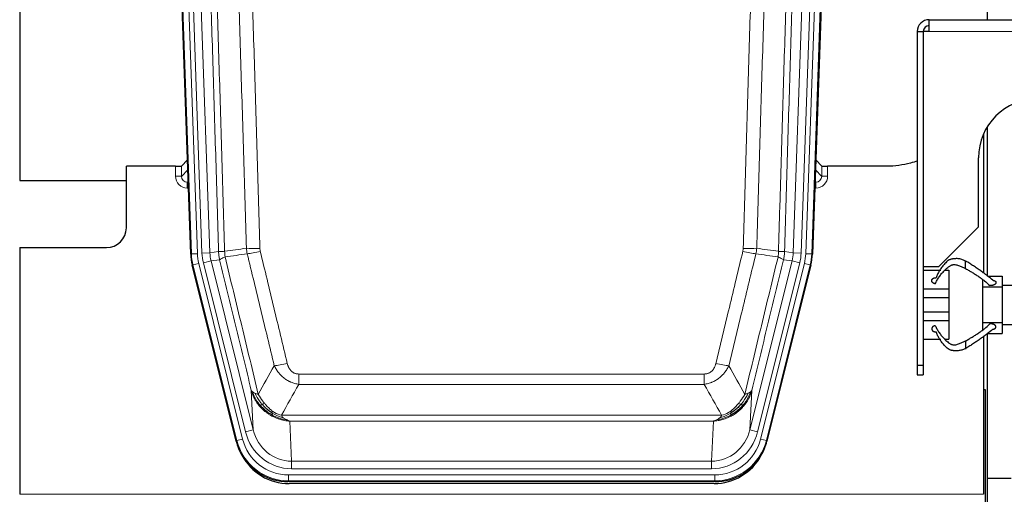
# Model space of a CAD drawing. Header units: inches. Extents: x 0 to 20790, y -12 to 14700.
# Tile 31 of 142: x 6541 to 7039, y 3637 to 3877. Entities that reach past the tile are written whole.
import ezdxf

# ---------------------------------------------------------------- set-up
doc = ezdxf.new("R2010")
doc.units = ezdxf.units.IN
doc.layers.add('1', color=7, linetype='Continuous', true_color=0xffffff)

msp = doc.modelspace()

# ---------------------------------------------------------------- linework, layer by layer
at = {"layer": '1', "color": 2, "linetype": 'Continuous', "lineweight": 25}
for p, q in [((6540.827, 4219.496), (6540.827, 3795.986)), ((6627.424, 3758.721), (6614.306, 4134.366)), ((6955.35, 4134.366), (6942.232, 3758.721)), ((7030.869, 3877.479), (7030.869, 4044.986)), ((7001.328, 3871.486), (7001.328, 3877.486)), ((7001.328, 3877.486), (7201.328, 3877.486)), ((6995.328, 3871.486), (6995.328, 3702.486)), ((6998.33, 3871.486), (6998.33, 3752.486)), ((7001.328, 3871.486), (6998.33, 3871.486)), ((7028.725, 3819.236), (7028.828, 3819.236)), ((7028.827, 3819.244), (7028.827, 3819.478)), ((7028.828, 3819.236), (7028.828, 3749.11)), ((7030.869, 3747.529), (7030.869, 3823.361)), ((6625.757, 3806.458), (6622.729, 3803.323)), ((6946.926, 3803.323), (6943.899, 3806.458)), ((7026.328, 3772.486), (7026.328, 3807.486)), ((6619.731, 3803.221), (6594.828, 3803.221)), ((6594.828, 3771.986), (6594.828, 3803.221)), ((6979.828, 3803.221), (6949.925, 3803.221)), ((6540.827, 3795.986), (6594.827, 3795.986)), ((7006.328, 3752.486), (7026.328, 3772.486)), ((6540.828, 3761.986), (6584.828, 3761.986)), ((6540.828, 3761.986), (6540.828, 3636.956)), ((6650.463, 3663.881), (6628.208, 3753.139)), ((6941.448, 3753.139), (6919.193, 3663.881)), ((6998.33, 3752.486), (7006.328, 3752.486)), ((6998.378, 3750.526), (7007.178, 3750.526)), ((7009.256, 3750.526), (7011.328, 3750.526)), ((7011.328, 3750.526), (7011.328, 3741.091)), ((7019.828, 3751.341), (7019.828, 3751.342)), ((7028.328, 3745.771), (7028.328, 3742.026)), ((7030.848, 3747.526), (7038.328, 3747.526)), ((7038.328, 3747.526), (7038.328, 3742.986)), ((6998.378, 3741.091), (7011.328, 3741.091)), ((7011.328, 3741.091), (7011.328, 3736.677)), ((7028.328, 3742.026), (7038.328, 3742.026)), ((7028.328, 3742.026), (7028.328, 3724.026)), ((7038.328, 3742.986), (7038.328, 3742.026)), ((7038.328, 3742.986), (7052.828, 3742.986)), ((7038.328, 3742.026), (7038.328, 3724.026)), ((6998.378, 3736.677), (7011.328, 3736.677)), ((7011.328, 3736.677), (7011.328, 3729.375)), ((6998.378, 3729.375), (7011.328, 3729.375)), ((7011.328, 3729.375), (7011.328, 3724.961)), ((6998.378, 3724.961), (7011.328, 3724.961)), ((7011.328, 3724.961), (7011.328, 3715.526)), ((7028.328, 3724.026), (7028.328, 3720.28)), ((7028.328, 3724.026), (7038.328, 3724.026)), ((7038.328, 3724.026), (7038.328, 3722.986)), ((7038.328, 3722.986), (7038.328, 3718.526)), ((7038.328, 3722.986), (7052.828, 3722.986)), ((6998.378, 3715.526), (7007.178, 3715.526)), ((7009.273, 3715.526), (7011.328, 3715.526)), ((7028.828, 3716.94), (7028.828, 3636.956)), ((7030.848, 3718.526), (7038.328, 3718.526)), ((7030.869, 3644.986), (7030.869, 3718.529)), ((6995.328, 3702.486), (6995.328, 3697.486)), ((6995.328, 3702.486), (6998.378, 3702.486)), ((6998.378, 3702.486), (6998.378, 3697.486)), ((6995.328, 3697.486), (6998.378, 3697.486)), ((7029.828, 3689.986), (7028.788, 3689.986)), ((7029.828, 3369.986), (7029.828, 3689.986)), ((7030.869, 3401.956), (7030.869, 3644.986)), ((7042.869, 3644.986), (7030.869, 3644.986)), ((6893.031, 3643.441), (6676.625, 3643.441)), ((6892.439, 3642.399), (6677.216, 3642.399))]:
    msp.add_line(p, q, dxfattribs=at)
at = {"layer": '1', "color": 110, "linetype": 'Continuous', "lineweight": 13}
for p, q in [((6627.797, 3758.773), (6614.686, 4134.216)), ((6617.68, 4134.321), (6630.791, 3758.878)), ((6620.072, 4133.379), (6633.138, 3759.208)), ((6624.064, 4133.518), (6637.131, 3759.347)), ((6932.525, 3759.347), (6945.592, 4133.518)), ((6949.584, 4133.379), (6936.517, 3759.208)), ((6938.864, 3758.878), (6951.975, 4134.321)), ((6954.969, 4134.216), (6941.859, 3758.773)), ((7201.328, 3871.486), (7001.328, 3871.486)), ((6619.72, 3798.174), (6619.731, 3803.221)), ((6622.729, 3803.323), (6622.719, 3798.092)), ((6622.719, 3798.092), (6625.933, 3801.42)), ((6943.723, 3801.42), (6946.937, 3798.092)), ((6946.937, 3798.092), (6946.926, 3803.323)), ((6949.925, 3803.221), (6949.935, 3798.174)), ((6626.138, 3795.527), (6625.711, 3795.084)), ((6625.711, 3795.084), (6625.711, 3792.165)), ((6625.711, 3795.084), (6626.154, 3795.084)), ((6943.502, 3795.084), (6943.944, 3795.084)), ((6943.944, 3795.084), (6943.517, 3795.527)), ((6943.944, 3795.084), (6943.944, 3792.165)), ((6625.711, 3792.165), (6626.256, 3792.165)), ((6943.944, 3792.165), (6943.4, 3792.165)), ((6633.138, 3759.208), (6637.131, 3759.347)), ((6637.131, 3759.347), (6641.507, 3759.962)), ((6928.149, 3759.962), (6932.525, 3759.347)), ((6932.525, 3759.347), (6936.517, 3759.208)), ((6627.424, 3758.721), (6627.797, 3758.773)), ((6630.791, 3758.878), (6627.797, 3758.773)), ((6633.836, 3754.246), (6637.712, 3755.212)), ((6642.063, 3755.824), (6637.712, 3755.212)), ((6637.712, 3755.212), (6659.064, 3669.574)), ((6910.592, 3669.574), (6931.944, 3755.212)), ((6931.944, 3755.212), (6927.592, 3755.824)), ((6931.944, 3755.212), (6935.82, 3754.246)), ((6941.859, 3758.773), (6938.864, 3758.878)), ((6941.859, 3758.773), (6942.232, 3758.721)), ((6628.582, 3753.191), (6628.208, 3753.139)), ((6631.489, 3753.916), (6628.582, 3753.191)), ((6650.756, 3664.256), (6628.582, 3753.191)), ((6631.489, 3753.916), (6653.662, 3664.981)), ((6655.188, 3668.608), (6633.836, 3754.246)), ((6914.468, 3668.608), (6935.82, 3754.246)), ((6915.993, 3664.981), (6938.167, 3753.916)), ((6941.074, 3753.191), (6918.9, 3664.256)), ((6941.074, 3753.191), (6938.167, 3753.916)), ((6941.448, 3753.139), (6941.074, 3753.191)), ((6682.157, 3692.688), (6682.157, 3697.929)), ((6682.157, 3697.929), (6887.499, 3697.929)), ((6887.499, 3692.688), (6887.499, 3697.929)), ((6659.064, 3669.574), (6658.106, 3689.63)), ((6887.499, 3692.688), (6682.157, 3692.688)), ((6911.55, 3689.63), (6910.592, 3669.574)), ((6673.425, 3677.069), (6896.231, 3677.069)), ((6655.188, 3668.608), (6659.064, 3669.574)), ((6677.538, 3674.039), (6678.506, 3653.76)), ((6892.118, 3674.039), (6677.538, 3674.039)), ((6891.149, 3653.76), (6892.118, 3674.039)), ((6914.468, 3668.608), (6910.592, 3669.574)), ((6653.662, 3664.981), (6650.756, 3664.256)), ((6918.9, 3664.256), (6915.993, 3664.981)), ((6650.463, 3663.881), (6650.756, 3664.256)), ((6918.9, 3664.256), (6919.193, 3663.881)), ((6678.506, 3649.896), (6678.506, 3653.76)), ((6678.506, 3653.76), (6891.149, 3653.76)), ((6891.149, 3649.896), (6678.506, 3649.896)), ((6891.149, 3649.896), (6891.149, 3653.76)), ((6676.918, 3643.816), (6676.918, 3646.812)), ((6676.918, 3646.812), (6892.738, 3646.812)), ((6892.738, 3643.816), (6892.738, 3646.812)), ((6676.918, 3643.816), (6676.625, 3643.441)), ((6892.738, 3643.816), (6676.918, 3643.816)), ((6893.031, 3643.441), (6892.738, 3643.816)), ((6540.828, 3636.956), (7028.828, 3636.956))]:
    msp.add_line(p, q, dxfattribs=at)
at = {"layer": '1', "color": 2, "linetype": 'Continuous', "lineweight": 25}
for centre, radius, start, end in [((7001.328, 3871.486), 6, 90, 180), ((7001.378, 3871.486), 3, 90, 180), ((7056.328, 3807.486), 30, 90, 180), ((6584.828, 3771.986), 10, 270, 0)]:
    msp.add_arc(centre, radius, start, end, dxfattribs=at)
for centre, major_axis, ratio, start_param, end_param in [((6619.731, 3803.326), (-3, 0), 0.0349646, 1.5706703, 3.1078402), ((6949.925, 3803.326), (3, 0), 0.0349646, 3.1753451, 4.712515), ((6654.444, 3759.672, 0), (26.774, 3.763), 0.9986144, 3.0370169, 3.2461684), ((6915.212, 3759.672, 0), (-26.774, 3.763), 0.9986144, 3.0370169, 3.2461684), ((6676.682, 3670.478, 0), (16.66, 21.323), 0.9977958, 2.4794378, 2.7643876), ((6892.973, 3670.478, 0), (-16.66, 21.323), 0.9977958, 3.5187977, 3.8037475), ((6677.242, 3669.415), (16.639, 21.297), 0.9990195, 2.7203481, 3.8043419), ((6676.682, 3670.478, 0), (16.66, 21.323), 0.9977958, 2.7643876, 3.8037475), ((6892.414, 3669.415), (-16.639, 21.297), 0.9990195, 2.4788434, 3.5628372), ((6892.973, 3670.478, 0), (-16.66, 21.323), 0.9977958, 2.4794378, 3.5187977)]:
    msp.add_ellipse(centre, major_axis=major_axis, ratio=ratio, start_param=start_param, end_param=end_param, dxfattribs=at)
at = {"layer": '1', "color": 110, "linetype": 'Continuous', "lineweight": 13}
for centre, major_axis, ratio, start_param, end_param in [((6625.724, 3798.174), (-3.237, -5.067), 0.9977321, 5.2798208, 6.8506171), ((6619.72, 3798.095), (-3, 0.006), 0.0261769, 3.175273, 4.7124429), ((6625.724, 3798.095), (-1.726, -2.474), 0.9943829, 5.3201387, 6.890935), ((6943.932, 3798.174), (3.237, -5.067), 0.9977321, 5.7157535, 7.2865499), ((6943.932, 3798.095), (1.726, -2.474), 0.9943829, 5.6754356, 7.2462319), ((6949.935, 3798.095), (-3, -0.006), 0.0261769, 4.7123351, 6.249505), ((6657.157, 3760.053), (-19.844, -2.789), 0.9980617, 6.1786096, 6.387761), ((6662.461, 3762.667), (-9.996, -0.288), 0.1133347, 0.8101184, 1.5675278), ((6662.648, 3761.261), (-9.719, -2.353), 0.1107863, 0.7983441, 1.5439815), ((6907.007, 3761.261), (-9.719, 2.353), 0.1107863, 1.5976112, 2.3432486), ((6907.195, 3762.667), (-9.996, 0.288), 0.1133347, 1.5740649, 2.3314742), ((6912.499, 3760.053), (19.844, -2.789), 0.9980617, 6.1786096, 6.387761), ((6654.809, 3759.723), (-26.766, -3.762), 0.9989218, 6.1786096, 6.387761), ((6654.809, 3759.723, 0), (23.799, 3.345), 0.9986144, 3.0370169, 3.2461684), ((6657.157, 3760.053), (-23.799, -3.345), 0.9986144, 6.1786096, 6.387761), ((6912.499, 3760.053), (23.799, -3.345), 0.9986144, 6.1786096, 6.387761), ((6914.846, 3759.723, 0), (-23.799, 3.345), 0.9986144, 3.0370169, 3.2461684), ((6914.846, 3759.723), (26.766, -3.762), 0.9989218, 6.1786096, 6.387761), ((6676.31, 3704.686), (-9.722, -2.342), 0.1329353, 0.7958322, 1.5387903), ((6893.346, 3704.686), (9.722, -2.342), 0.1329353, 4.744395, 5.4873531), ((6678.427, 3674.743), (1.001, -20.961), 0.9530564, 4.9157844, 6.2370968), ((6891.229, 3674.743), (-1.001, -20.961), 0.9530564, 0.0460885, 1.3674009), ((6676.969, 3670.845, 0), (14.809, 18.954), 0.9977958, 2.4794378, 3.8037475), ((6678.427, 3674.743, 0), (1.185, -24.82), 0.9658521, 4.9157844, 6.2370968), ((6891.229, 3674.743, 0), (-1.185, -24.82), 0.9658521, 0.0460885, 1.3674009), ((6892.687, 3670.845, 0), (-14.809, 18.954), 0.9977958, 2.4794378, 3.8037475), ((6676.969, 3670.845), (-16.651, -21.313), 0.9982842, 5.6210305, 6.9453401), ((6892.687, 3670.845), (16.651, -21.313), 0.9982842, 5.6210305, 6.9453401)]:
    msp.add_ellipse(centre, major_axis=major_axis, ratio=ratio, start_param=start_param, end_param=end_param, dxfattribs=at)
for points, knots in [([(6641.507, 3759.962), (6641.062, 3775.372), (6640.157, 3806.218), (6638.75, 3852.559), (6637.78, 3883.503), (6637.225, 3900.922), (6637.163, 3902.858), (6637.039, 3906.73), (6636.853, 3912.537), (6636.417, 3926.091), (6636.038, 3937.712), (6635.72, 3947.398), (6635.656, 3949.336), (6635.529, 3953.211), (6635.337, 3959.023), (6634.887, 3972.585), (6634.496, 3984.209), (6633.71, 4007.458), (6632.647, 4038.456), (6631.006, 4084.954), (6629.882, 4115.952), (6629.312, 4131.451)], [0, 0, 0, 0, 0.125, 0.25, 0.375, 0.375, 0.390625, 0.390625, 0.40625, 0.4375, 0.5, 0.5, 0.515625, 0.515625, 0.53125, 0.5625, 0.625, 0.625, 0.75, 0.875, 1, 1, 1, 1]), ([(6632.367, 4132.927), (6632.939, 4117.372), (6634.066, 4086.262), (6635.712, 4039.597), (6636.778, 4008.487), (6637.566, 3985.154), (6637.958, 3973.488), (6638.409, 3959.877), (6638.601, 3954.044), (6638.73, 3950.155), (6638.793, 3948.211), (6639.112, 3938.489), (6639.492, 3926.826), (6639.93, 3913.223), (6640.116, 3907.395), (6640.24, 3903.509), (6640.302, 3901.566), (6640.859, 3884.083), (6641.831, 3853.027), (6643.242, 3806.517), (6644.15, 3775.559), (6644.596, 3760.093)], [0, 0, 0, 0, 0.125, 0.25, 0.375, 0.375, 0.4375, 0.46875, 0.484375, 0.484375, 0.5, 0.5, 0.5625, 0.59375, 0.609375, 0.609375, 0.625, 0.625, 0.75, 0.875, 1, 1, 1, 1]), ([(6655.593, 3761.647), (6655.155, 3776.866), (6654.264, 3807.328), (6653.342, 3837.838), (6652.639, 3860.738), (6652.402, 3868.374), (6651.926, 3883.653), (6651.686, 3891.295), (6650.96, 3914.231), (6650.468, 3929.528), (6649.843, 3948.658), (6649.718, 3952.484), (6649.466, 3960.136), (6649.087, 3971.614), (6648.704, 3983.092), (6647.933, 4006.048), (6646.889, 4036.657), (6645.279, 4082.572), (6644.177, 4113.182), (6643.619, 4128.488)], [0, 0, 0, 0, 0.125, 0.25, 0.25, 0.3125, 0.3125, 0.375, 0.375, 0.5, 0.5, 0.53125, 0.53125, 0.5625, 0.625, 0.625, 0.75, 0.875, 1, 1, 1, 1]), ([(6650.502, 4128.831), (6651.06, 4113.506), (6652.161, 4082.858), (6653.768, 4036.886), (6654.81, 4006.239), (6655.581, 3983.254), (6655.964, 3971.761), (6656.342, 3960.269), (6656.593, 3952.608), (6656.718, 3948.777), (6657.342, 3929.623), (6657.833, 3914.307), (6658.559, 3891.343), (6658.798, 3883.691), (6659.274, 3868.393), (6659.51, 3860.747), (6660.212, 3837.819), (6661.133, 3807.271), (6662.023, 3776.771), (6662.461, 3761.533)], [0, 0, 0, 0, 0.125, 0.25, 0.375, 0.375, 0.4375, 0.46875, 0.46875, 0.5, 0.5, 0.625, 0.625, 0.6875, 0.6875, 0.75, 0.75, 0.875, 1, 1, 1, 1]), ([(6907.195, 3761.533), (6907.633, 3776.771), (6908.523, 3807.271), (6909.443, 3837.819), (6910.146, 3860.747), (6910.381, 3868.393), (6910.857, 3883.691), (6911.097, 3891.343), (6911.822, 3914.307), (6912.314, 3929.623), (6912.937, 3948.777), (6913.062, 3952.608), (6913.314, 3960.269), (6913.692, 3971.761), (6914.075, 3983.254), (6914.845, 4006.239), (6915.888, 4036.886), (6917.495, 4082.858), (6918.596, 4113.506), (6919.153, 4128.831)], [0, 0, 0, 0, 0.125, 0.25, 0.25, 0.3125, 0.3125, 0.375, 0.375, 0.5, 0.5, 0.53125, 0.53125, 0.5625, 0.625, 0.625, 0.75, 0.875, 1, 1, 1, 1]), ([(6926.037, 4128.488), (6925.478, 4113.182), (6924.376, 4082.572), (6922.767, 4036.657), (6921.723, 4006.048), (6920.951, 3983.092), (6920.568, 3971.614), (6920.189, 3960.136), (6919.938, 3952.484), (6919.812, 3948.658), (6919.188, 3929.528), (6918.696, 3914.231), (6917.97, 3891.295), (6917.73, 3883.653), (6917.253, 3868.374), (6917.017, 3860.738), (6916.314, 3837.838), (6915.392, 3807.328), (6914.501, 3776.866), (6914.062, 3761.647)], [0, 0, 0, 0, 0.125, 0.25, 0.375, 0.375, 0.4375, 0.46875, 0.46875, 0.5, 0.5, 0.625, 0.625, 0.6875, 0.6875, 0.75, 0.75, 0.875, 1, 1, 1, 1]), ([(6925.059, 3760.093), (6925.115, 3762.026), (6925.171, 3763.96), (6925.283, 3767.827), (6925.451, 3773.629), (6925.847, 3787.169), (6926.19, 3798.782), (6926.884, 3822.015), (6927.824, 3853.014), (6929.282, 3899.579), (6930.287, 3930.665), (6930.861, 3948.163), (6930.925, 3950.107), (6931.053, 3953.996), (6931.245, 3959.83), (6931.697, 3973.443), (6932.088, 3985.114), (6932.417, 3994.84), (6932.482, 3996.786), (6932.614, 4000.676), (6932.813, 4006.512), (6933.278, 4020.129), (6933.681, 4031.8), (6934.492, 4055.141), (6935.589, 4086.259), (6936.717, 4117.372), (6937.288, 4132.927)], [0, 0, 0, 0, 0.015625, 0.015625, 0.03125, 0.0625, 0.125, 0.125, 0.25, 0.375, 0.5, 0.5, 0.515625, 0.515625, 0.53125, 0.5625, 0.625, 0.625, 0.640625, 0.640625, 0.65625, 0.6875, 0.75, 0.75, 0.875, 1, 1, 1, 1]), ([(6940.344, 4131.451), (6939.774, 4115.952), (6938.649, 4084.95), (6937.555, 4053.944), (6936.746, 4030.686), (6936.344, 4019.057), (6935.88, 4005.489), (6935.683, 3999.674), (6935.551, 3995.797), (6935.485, 3993.859), (6935.158, 3984.167), (6934.767, 3972.538), (6934.317, 3958.974), (6934.125, 3953.162), (6933.998, 3949.287), (6933.934, 3947.349), (6933.362, 3929.914), (6932.36, 3898.941), (6930.906, 3852.545), (6929.499, 3806.216), (6928.593, 3775.373), (6928.149, 3759.962)], [0, 0, 0, 0, 0.125, 0.25, 0.25, 0.3125, 0.34375, 0.359375, 0.359375, 0.375, 0.375, 0.4375, 0.46875, 0.484375, 0.484375, 0.5, 0.5, 0.625, 0.75, 0.875, 1, 1, 1, 1]), ([(6641.507, 3759.962), (6641.532, 3759.96), (6641.583, 3759.957), (6641.772, 3759.955), (6642.041, 3759.956), (6642.516, 3759.963), (6643.3, 3759.992), (6644.164, 3760.059), (6644.596, 3760.093)], [0, 0, 0, 0, 0.1250992, 0.25018, 0.3752424, 0.5002868, 0.7501372, 1, 1, 1, 1]), ([(6642.063, 3755.824), (6641.994, 3756.129), (6641.84, 3756.806), (6641.647, 3758.007), (6641.54, 3759.086), (6641.514, 3759.783), (6641.507, 3759.962)], [0, 0, 0, 0, 0.2247758, 0.4999124, 0.8717677, 1, 1, 1, 1]), ([(6644.809, 3757.258), (6644.733, 3757.724), (6644.691, 3758.194), (6644.633, 3759.139), (6644.617, 3759.615), (6644.596, 3760.093)], [0, 0, 0, 0, 0.5, 0.5, 1, 1, 1, 1]), ([(6662.648, 3760.122), (6662.592, 3760.354), (6662.549, 3760.587), (6662.487, 3761.058), (6662.468, 3761.294), (6662.461, 3761.533)], [0, 0, 0, 0, 0.5, 0.5, 1, 1, 1, 1]), ([(6662.648, 3760.122), (6664.934, 3750.643), (6667.215, 3741.17), (6670.63, 3726.97), (6671.768, 3722.237), (6674.04, 3712.776), (6675.176, 3708.047), (6676.31, 3703.32)], [0, 0, 0, 0, 0.5, 0.5, 0.75, 0.75, 1, 1, 1, 1]), ([(6893.346, 3703.32), (6894.48, 3708.047), (6895.615, 3712.776), (6897.888, 3722.237), (6899.025, 3726.97), (6902.441, 3741.17), (6904.722, 3750.643), (6907.007, 3760.122)], [0, 0, 0, 0, 0.25, 0.25, 0.5, 0.5, 1, 1, 1, 1]), ([(6907.195, 3761.533), (6907.188, 3761.294), (6907.169, 3761.058), (6907.107, 3760.587), (6907.063, 3760.354), (6907.007, 3760.122)], [0, 0, 0, 0, 0.5, 0.5, 1, 1, 1, 1]), ([(6925.059, 3760.093), (6925.038, 3759.615), (6925.023, 3759.139), (6924.965, 3758.194), (6924.922, 3757.724), (6924.847, 3757.258)], [0, 0, 0, 0, 0.5, 0.5, 1, 1, 1, 1]), ([(6925.059, 3760.093), (6925.249, 3760.077), (6925.65, 3760.045), (6926.216, 3760.009), (6926.77, 3759.979), (6927.386, 3759.957), (6927.945, 3759.949), (6928.081, 3759.958), (6928.149, 3759.962)], [0, 0, 0, 0, 0.1064395, 0.2252974, 0.3565726, 0.5002636, 0.7501339, 1, 1, 1, 1]), ([(6928.149, 3759.962), (6928.142, 3759.783), (6928.115, 3759.085), (6928.009, 3758.007), (6927.815, 3756.806), (6927.662, 3756.129), (6927.592, 3755.824)], [0, 0, 0, 0, 0.1283244, 0.5000876, 0.7752121, 1, 1, 1, 1]), ([(6642.063, 3755.824), (6642.085, 3755.875), (6642.162, 3755.941), (6642.426, 3756.108), (6642.612, 3756.208), (6643.083, 3756.445), (6643.369, 3756.582), (6644.027, 3756.892), (6644.4, 3757.066), (6644.809, 3757.258)], [0, 0, 0, 0, 0.25, 0.25, 0.5, 0.5, 0.75, 0.75, 1, 1, 1, 1]), ([(6658.106, 3689.63), (6656.775, 3695.137), (6655.443, 3700.647), (6652.775, 3711.672), (6651.44, 3717.186), (6647.429, 3733.735), (6644.749, 3744.776), (6642.063, 3755.824)], [0, 0, 0, 0, 0.25, 0.25, 0.5, 0.5, 1, 1, 1, 1]), ([(6644.809, 3757.258), (6647.631, 3745.634), (6650.446, 3734.018), (6654.66, 3716.606), (6656.063, 3710.805), (6658.865, 3699.207), (6660.265, 3693.41), (6661.662, 3687.616)], [0, 0, 0, 0, 0.5, 0.5, 0.75, 0.75, 1, 1, 1, 1]), ([(6669.73, 3702.125), (6668.594, 3706.846), (6667.458, 3711.568), (6665.182, 3721.016), (6664.044, 3725.742), (6660.624, 3739.923), (6658.34, 3749.382), (6656.052, 3758.848)], [0, 0, 0, 0, 0.25, 0.25, 0.5, 0.5, 1, 1, 1, 1]), ([(6913.604, 3758.848), (6911.315, 3749.382), (6909.032, 3739.923), (6905.612, 3725.742), (6904.473, 3721.016), (6902.198, 3711.568), (6901.062, 3706.846), (6899.926, 3702.125)], [0, 0, 0, 0, 0.5, 0.5, 0.75, 0.75, 1, 1, 1, 1]), ([(6907.993, 3687.616), (6909.391, 3693.41), (6910.791, 3699.207), (6913.593, 3710.805), (6914.996, 3716.606), (6919.209, 3734.018), (6922.025, 3745.634), (6924.847, 3757.258)], [0, 0, 0, 0, 0.25, 0.25, 0.5, 0.5, 1, 1, 1, 1]), ([(6927.592, 3755.824), (6924.907, 3744.776), (6922.227, 3733.735), (6918.216, 3717.186), (6916.881, 3711.672), (6914.213, 3700.647), (6912.881, 3695.137), (6911.55, 3689.63)], [0, 0, 0, 0, 0.5, 0.5, 0.75, 0.75, 1, 1, 1, 1]), ([(6924.847, 3757.258), (6925.256, 3757.066), (6925.629, 3756.892), (6926.287, 3756.582), (6926.573, 3756.445), (6927.044, 3756.208), (6927.23, 3756.108), (6927.493, 3755.941), (6927.571, 3755.875), (6927.592, 3755.824)], [0, 0, 0, 0, 0.25, 0.25, 0.5, 0.5, 0.75, 0.75, 1, 1, 1, 1]), ([(6682.157, 3692.688), (6681.822, 3692.736), (6681.489, 3692.795), (6680.826, 3692.934), (6680.497, 3693.014), (6679.522, 3693.285), (6678.884, 3693.506), (6678.181, 3693.803), (6678.103, 3693.837), (6677.948, 3693.906), (6677.87, 3693.941), (6677.639, 3694.048), (6677.486, 3694.122), (6677.031, 3694.35), (6676.436, 3694.673), (6675.864, 3695.035), (6675.442, 3695.32), (6675.234, 3695.466), (6675.028, 3695.618), (6674.892, 3695.72), (6674.824, 3695.772), (6674.219, 3696.241), (6673.711, 3696.69), (6672.992, 3697.406), (6672.759, 3697.652), (6672.421, 3698.032), (6672.31, 3698.161), (6672.091, 3698.422), (6671.983, 3698.554), (6671.456, 3699.221), (6671.068, 3699.775), (6670.353, 3700.922), (6670.027, 3701.514), (6669.73, 3702.125)], [0, 0, 0, 0, 0.0625, 0.0625, 0.125, 0.125, 0.25, 0.25, 0.265625, 0.265625, 0.28125, 0.28125, 0.3125, 0.3125, 0.375, 0.4375, 0.4375, 0.46875, 0.484375, 0.484375, 0.5, 0.5, 0.625, 0.625, 0.6875, 0.6875, 0.71875, 0.71875, 0.75, 0.75, 0.875, 0.875, 1, 1, 1, 1]), ([(6682.157, 3697.929), (6681.974, 3697.929), (6681.792, 3697.937), (6681.428, 3697.968), (6681.248, 3697.993), (6680.893, 3698.058), (6680.717, 3698.099), (6680.37, 3698.199), (6680.199, 3698.257), (6679.988, 3698.343), (6679.946, 3698.36), (6679.863, 3698.397), (6679.738, 3698.453), (6679.617, 3698.514), (6679.378, 3698.641), (6679.07, 3698.828), (6678.783, 3699.045), (6678.61, 3699.19), (6678.576, 3699.22), (6678.508, 3699.28), (6678.474, 3699.31), (6678.374, 3699.403), (6678.309, 3699.466), (6678.12, 3699.659), (6678, 3699.793), (6677.774, 3700.071), (6677.666, 3700.214), (6677.464, 3700.509), (6677.368, 3700.661), (6677.255, 3700.856), (6677.233, 3700.895), (6677.189, 3700.974), (6677.167, 3701.014), (6677.104, 3701.134), (6677.063, 3701.214), (6676.944, 3701.456), (6676.87, 3701.62), (6676.733, 3701.951), (6676.67, 3702.118), (6676.493, 3702.625), (6676.394, 3702.969), (6676.31, 3703.32)], [0, 0, 0, 0, 0.0625, 0.0625, 0.125, 0.125, 0.1875, 0.1875, 0.25, 0.25, 0.265625, 0.265625, 0.28125, 0.3125, 0.3125, 0.375, 0.4375, 0.4375, 0.453125, 0.453125, 0.46875, 0.46875, 0.5, 0.5, 0.5625, 0.5625, 0.625, 0.625, 0.6875, 0.6875, 0.703125, 0.703125, 0.71875, 0.71875, 0.75, 0.75, 0.8125, 0.8125, 0.875, 0.875, 1, 1, 1, 1]), ([(6893.346, 3703.32), (6893.325, 3703.232), (6893.303, 3703.145), (6893.257, 3702.97), (6893.233, 3702.883), (6893.157, 3702.624), (6893.103, 3702.454), (6892.985, 3702.116), (6892.922, 3701.949), (6892.785, 3701.619), (6892.712, 3701.456), (6892.554, 3701.135), (6892.47, 3700.976), (6892.335, 3700.743), (6892.288, 3700.666), (6892.192, 3700.513), (6892.142, 3700.437), (6891.988, 3700.213), (6891.881, 3700.068), (6891.653, 3699.79), (6891.533, 3699.656), (6891.343, 3699.463), (6891.246, 3699.368), (6891.145, 3699.277), (6891.077, 3699.217), (6891.042, 3699.187), (6890.868, 3699.041), (6890.724, 3698.932), (6890.277, 3698.63), (6889.96, 3698.461), (6889.54, 3698.291), (6889.454, 3698.259), (6889.281, 3698.2), (6889.195, 3698.172), (6888.933, 3698.097), (6888.757, 3698.056), (6888.402, 3697.992), (6888.223, 3697.968), (6887.863, 3697.937), (6887.682, 3697.929), (6887.499, 3697.929)], [0, 0, 0, 0, 0.03125, 0.03125, 0.0625, 0.0625, 0.125, 0.125, 0.1875, 0.1875, 0.25, 0.25, 0.3125, 0.3125, 0.34375, 0.34375, 0.375, 0.375, 0.4375, 0.4375, 0.5, 0.5, 0.53125, 0.546875, 0.546875, 0.5625, 0.5625, 0.625, 0.625, 0.75, 0.75, 0.78125, 0.78125, 0.8125, 0.8125, 0.875, 0.875, 0.9375, 0.9375, 1, 1, 1, 1]), ([(6899.926, 3702.125), (6899.629, 3701.514), (6899.302, 3700.922), (6898.589, 3699.778), (6898.203, 3699.226), (6897.574, 3698.43), (6897.303, 3698.105), (6897.017, 3697.789), (6896.902, 3697.663), (6896.844, 3697.6), (6896.669, 3697.414), (6896.55, 3697.292), (6895.948, 3696.692), (6895.438, 3696.242), (6894.766, 3695.721), (6894.63, 3695.619), (6894.423, 3695.469), (6894.353, 3695.419), (6894.214, 3695.321), (6894.144, 3695.273), (6893.791, 3695.035), (6893.504, 3694.854), (6892.628, 3694.34), (6892.024, 3694.036), (6891.32, 3693.738), (6891.241, 3693.706), (6891.084, 3693.642), (6891.005, 3693.611), (6890.767, 3693.519), (6890.607, 3693.461), (6890.127, 3693.294), (6889.805, 3693.193), (6888.83, 3692.923), (6888.169, 3692.785), (6887.499, 3692.688)], [0, 0, 0, 0, 0.125, 0.125, 0.25, 0.25, 0.3125, 0.328125, 0.328125, 0.34375, 0.34375, 0.375, 0.375, 0.5, 0.5, 0.53125, 0.53125, 0.546875, 0.546875, 0.5625, 0.5625, 0.625, 0.625, 0.75, 0.75, 0.765625, 0.765625, 0.78125, 0.78125, 0.8125, 0.8125, 0.875, 0.875, 1, 1, 1, 1]), ([(6662.138, 3681.803), (6661.891, 3682.11), (6661.334, 3682.801), (6660.5, 3684.024), (6659.616, 3685.565), (6658.749, 3687.453), (6658.33, 3688.872), (6658.106, 3689.63)], [0, 0, 0, 0, 0.132495, 0.2987501, 0.4987593, 0.7325133, 1, 1, 1, 1]), ([(6911.55, 3689.63), (6911.429, 3689.196), (6911.194, 3688.357), (6910.753, 3687.174), (6910.283, 3686.103), (6909.794, 3685.142), (6909.302, 3684.286), (6908.819, 3683.532), (6908.358, 3682.874), (6907.93, 3682.306), (6907.649, 3681.963), (6907.518, 3681.803)], [0, 0, 0, 0, 0.1527923, 0.2951653, 0.4271184, 0.5486511, 0.6597631, 0.7604539, 0.8507236, 0.9305721, 1, 1, 1, 1]), ([(6911.55, 3689.63), (6911.466, 3689.421), (6911.324, 3689.221), (6911.061, 3688.969), (6910.989, 3688.907), (6910.911, 3688.847)], [0, 0, 0, 0, 0.75, 0.75, 1, 1, 1, 1]), ([(6662.628, 3682.033), (6662.193, 3682.543), (6661.783, 3683.073), (6660.253, 3685.255), (6659.357, 3687.034), (6658.745, 3688.847)], [0, 0, 0, 0, 0.25, 0.25, 1, 1, 1, 1]), ([(6663.614, 3682.56), (6663.242, 3682.992), (6662.885, 3683.436), (6661.525, 3685.255), (6660.654, 3686.709), (6659.955, 3688.175)], [0, 0, 0, 0, 0.25, 0.25, 1, 1, 1, 1]), ([(6664.838, 3683.009), (6664.539, 3683.379), (6664.249, 3683.757), (6663.122, 3685.287), (6662.355, 3686.475), (6661.662, 3687.616)], [0, 0, 0, 0, 0.25, 0.25, 1, 1, 1, 1]), ([(6907.993, 3687.616), (6907.3, 3686.475), (6906.534, 3685.287), (6905.407, 3683.757), (6905.117, 3683.379), (6904.818, 3683.009)], [0, 0, 0, 0, 0.75, 0.75, 1, 1, 1, 1]), ([(6909.7, 3688.175), (6909.002, 3686.709), (6908.131, 3685.255), (6906.77, 3683.436), (6906.414, 3682.992), (6906.042, 3682.56)], [0, 0, 0, 0, 0.75, 0.75, 1, 1, 1, 1]), ([(6910.911, 3688.847), (6910.298, 3687.034), (6909.403, 3685.255), (6907.873, 3683.073), (6907.463, 3682.543), (6907.028, 3682.033)], [0, 0, 0, 0, 0.75, 0.75, 1, 1, 1, 1]), ([(6909.7, 3688.175), (6909.578, 3688.124), (6909.449, 3688.074), (6909.117, 3687.951), (6908.906, 3687.881), (6908.465, 3687.744), (6908.234, 3687.679), (6907.993, 3687.616)], [0, 0, 0, 0, 0.25, 0.25, 0.625, 0.625, 1, 1, 1, 1]), ([(6910.911, 3688.847), (6910.872, 3688.816), (6910.831, 3688.786), (6910.664, 3688.667), (6910.525, 3688.581), (6910.221, 3688.413), (6910.057, 3688.331), (6909.822, 3688.226), (6909.762, 3688.2), (6909.7, 3688.175)], [0, 0, 0, 0, 0.125, 0.125, 0.5, 0.5, 0.875, 0.875, 1, 1, 1, 1]), ([(6662.138, 3681.803), (6662.173, 3681.809), (6662.216, 3681.824), (6662.321, 3681.869), (6662.384, 3681.901), (6662.51, 3681.968), (6662.566, 3681.999), (6662.628, 3682.033)], [0, 0, 0, 0, 0.375, 0.375, 0.75, 0.75, 1, 1, 1, 1]), ([(6669.14, 3676.32), (6668.743, 3676.525), (6667.931, 3676.943), (6666.737, 3677.681), (6665.541, 3678.526), (6664.361, 3679.493), (6663.205, 3680.58), (6662.498, 3681.39), (6662.138, 3681.803)], [0, 0, 0, 0, 0.1495041, 0.3058451, 0.4690463, 0.6391276, 0.8161069, 1, 1, 1, 1]), ([(6662.628, 3682.033), (6662.659, 3682.05), (6662.691, 3682.068), (6662.825, 3682.143), (6662.938, 3682.206), (6663.188, 3682.342), (6663.324, 3682.414), (6663.515, 3682.512), (6663.564, 3682.536), (6663.614, 3682.56)], [0, 0, 0, 0, 0.125, 0.125, 0.5, 0.5, 0.875, 0.875, 1, 1, 1, 1]), ([(6663.614, 3682.56), (6663.712, 3682.608), (6663.814, 3682.656), (6664.07, 3682.77), (6664.228, 3682.834), (6664.538, 3682.941), (6664.692, 3682.983), (6664.838, 3683.009)], [0, 0, 0, 0, 0.25, 0.25, 0.625, 0.625, 1, 1, 1, 1]), ([(6668.807, 3679.13), (6668.627, 3679.261), (6668.448, 3679.396), (6667.741, 3679.955), (6667.227, 3680.415), (6666.233, 3681.396), (6665.753, 3681.917), (6665.139, 3682.641), (6664.987, 3682.824), (6664.838, 3683.009)], [0, 0, 0, 0, 0.125, 0.125, 0.5, 0.5, 0.875, 0.875, 1, 1, 1, 1]), ([(6907.518, 3681.803), (6907.21, 3681.447), (6906.602, 3680.748), (6905.62, 3679.792), (6904.616, 3678.926), (6903.596, 3678.15), (6902.57, 3677.46), (6901.548, 3676.848), (6900.855, 3676.494), (6900.515, 3676.32)], [0, 0, 0, 0, 0.1580483, 0.3110147, 0.4589091, 0.6017421, 0.7395257, 0.8722733, 1, 1, 1, 1]), ([(6904.818, 3683.009), (6904.668, 3682.824), (6904.517, 3682.641), (6903.903, 3681.917), (6903.423, 3681.396), (6902.429, 3680.415), (6901.914, 3679.955), (6901.207, 3679.396), (6901.029, 3679.261), (6900.849, 3679.13)], [0, 0, 0, 0, 0.125, 0.125, 0.5, 0.5, 0.875, 0.875, 1, 1, 1, 1]), ([(6906.042, 3682.56), (6905.944, 3682.608), (6905.842, 3682.656), (6905.585, 3682.77), (6905.428, 3682.834), (6905.117, 3682.941), (6904.964, 3682.983), (6904.818, 3683.009)], [0, 0, 0, 0, 0.25, 0.25, 0.625, 0.625, 1, 1, 1, 1]), ([(6907.028, 3682.033), (6906.997, 3682.05), (6906.965, 3682.068), (6906.83, 3682.143), (6906.717, 3682.206), (6906.468, 3682.342), (6906.332, 3682.414), (6906.14, 3682.512), (6906.092, 3682.536), (6906.042, 3682.56)], [0, 0, 0, 0, 0.125, 0.125, 0.5, 0.5, 0.875, 0.875, 1, 1, 1, 1]), ([(6907.518, 3681.803), (6907.447, 3681.816), (6907.347, 3681.86), (6907.146, 3681.968), (6907.09, 3681.999), (6907.028, 3682.033)], [0, 0, 0, 0, 0.75, 0.75, 1, 1, 1, 1]), ([(6668.657, 3678.149), (6668.655, 3678.247), (6668.657, 3678.344), (6668.67, 3678.578), (6668.686, 3678.712), (6668.734, 3678.948), (6668.767, 3679.051), (6668.807, 3679.13)], [0, 0, 0, 0, 0.25, 0.25, 0.625, 0.625, 1, 1, 1, 1]), ([(6668.826, 3677.033), (6668.814, 3677.073), (6668.802, 3677.114), (6668.757, 3677.283), (6668.728, 3677.419), (6668.685, 3677.704), (6668.67, 3677.853), (6668.659, 3678.05), (6668.658, 3678.1), (6668.657, 3678.149)], [0, 0, 0, 0, 0.125, 0.125, 0.5, 0.5, 0.875, 0.875, 1, 1, 1, 1]), ([(6674.296, 3675.731), (6672.885, 3676.051), (6671.449, 3676.592), (6669.578, 3677.585), (6669.114, 3677.856), (6668.657, 3678.149)], [0, 0, 0, 0, 0.75, 0.75, 1, 1, 1, 1]), ([(6673.425, 3677.069), (6672.205, 3677.282), (6671.029, 3677.747), (6669.535, 3678.628), (6669.168, 3678.869), (6668.807, 3679.13)], [0, 0, 0, 0, 0.75, 0.75, 1, 1, 1, 1]), ([(6669.14, 3676.32), (6669.107, 3676.379), (6669.068, 3676.448), (6668.986, 3676.61), (6668.943, 3676.702), (6668.876, 3676.877), (6668.85, 3676.953), (6668.826, 3677.033)], [0, 0, 0, 0, 0.375, 0.375, 0.75, 0.75, 1, 1, 1, 1]), ([(6675.967, 3674.73), (6674.195, 3674.953), (6672.365, 3675.436), (6669.991, 3676.441), (6669.404, 3676.723), (6668.826, 3677.033)], [0, 0, 0, 0, 0.75, 0.75, 1, 1, 1, 1]), ([(6677.538, 3674.039), (6677.093, 3674.08), (6676.192, 3674.163), (6674.818, 3674.393), (6673.415, 3674.711), (6671.991, 3675.134), (6670.554, 3675.659), (6669.615, 3676.098), (6669.14, 3676.32)], [0, 0, 0, 0, 0.1561441, 0.3164106, 0.4808681, 0.6495804, 0.8226062, 1, 1, 1, 1]), ([(6674.296, 3675.731), (6674.177, 3675.827), (6674.067, 3675.927), (6673.819, 3676.186), (6673.694, 3676.35), (6673.508, 3676.696), (6673.446, 3676.877), (6673.425, 3677.069)], [0, 0, 0, 0, 0.25, 0.25, 0.625, 0.625, 1, 1, 1, 1]), ([(6675.967, 3674.73), (6675.893, 3674.766), (6675.819, 3674.802), (6675.523, 3674.949), (6675.301, 3675.067), (6674.874, 3675.317), (6674.669, 3675.449), (6674.416, 3675.635), (6674.355, 3675.682), (6674.296, 3675.731)], [0, 0, 0, 0, 0.125, 0.125, 0.5, 0.5, 0.875, 0.875, 1, 1, 1, 1]), ([(6677.538, 3674.039), (6677.385, 3674.105), (6677.209, 3674.179), (6676.826, 3674.343), (6676.619, 3674.432), (6676.261, 3674.592), (6676.115, 3674.66), (6675.967, 3674.73)], [0, 0, 0, 0, 0.375, 0.375, 0.75, 0.75, 1, 1, 1, 1]), ([(6900.515, 3676.32), (6900.108, 3676.128), (6899.302, 3675.748), (6898.069, 3675.277), (6896.845, 3674.883), (6895.633, 3674.566), (6894.439, 3674.322), (6893.268, 3674.142), (6892.498, 3674.073), (6892.118, 3674.039)], [0, 0, 0, 0, 0.1523218, 0.3014284, 0.4473536, 0.5901335, 0.7298066, 0.8664141, 1, 1, 1, 1]), ([(6892.118, 3674.039), (6892.24, 3674.091), (6892.516, 3674.207), (6893.05, 3674.432), (6893.463, 3674.625), (6893.689, 3674.73)], [0, 0, 0, 0, 0.2664231, 0.5992998, 1, 1, 1, 1]), ([(6900.83, 3677.033), (6900.252, 3676.723), (6899.664, 3676.441), (6897.291, 3675.436), (6895.461, 3674.953), (6893.689, 3674.73)], [0, 0, 0, 0, 0.25, 0.25, 1, 1, 1, 1]), ([(6893.689, 3674.73), (6893.899, 3674.835), (6894.192, 3674.98), (6894.638, 3675.229), (6894.991, 3675.448), (6895.244, 3675.642), (6895.36, 3675.731)], [0, 0, 0, 0, 0.3659786, 0.5111863, 0.7766492, 1, 1, 1, 1]), ([(6900.999, 3678.149), (6900.541, 3677.856), (6900.077, 3677.585), (6898.207, 3676.592), (6896.77, 3676.051), (6895.36, 3675.731)], [0, 0, 0, 0, 0.25, 0.25, 1, 1, 1, 1]), ([(6895.36, 3675.731), (6895.593, 3675.937), (6896.015, 3676.31), (6896.164, 3676.834), (6896.231, 3677.069)], [0, 0, 0, 0, 0.5515604, 1, 1, 1, 1]), ([(6900.849, 3679.13), (6900.488, 3678.869), (6900.121, 3678.628), (6898.627, 3677.747), (6897.451, 3677.282), (6896.231, 3677.069)], [0, 0, 0, 0, 0.25, 0.25, 1, 1, 1, 1]), ([(6900.515, 3676.32), (6900.549, 3676.379), (6900.588, 3676.448), (6900.67, 3676.61), (6900.713, 3676.702), (6900.78, 3676.877), (6900.806, 3676.953), (6900.83, 3677.033)], [0, 0, 0, 0, 0.375, 0.375, 0.75, 0.75, 1, 1, 1, 1]), ([(6900.83, 3677.033), (6900.842, 3677.073), (6900.854, 3677.114), (6900.898, 3677.283), (6900.927, 3677.419), (6900.971, 3677.704), (6900.986, 3677.853), (6900.996, 3678.05), (6900.998, 3678.1), (6900.999, 3678.149)], [0, 0, 0, 0, 0.125, 0.125, 0.5, 0.5, 0.875, 0.875, 1, 1, 1, 1]), ([(6900.999, 3678.149), (6901, 3678.247), (6900.999, 3678.344), (6900.985, 3678.578), (6900.969, 3678.712), (6900.921, 3678.948), (6900.889, 3679.051), (6900.849, 3679.13)], [0, 0, 0, 0, 0.25, 0.25, 0.625, 0.625, 1, 1, 1, 1])]:
    msp.add_open_spline(points, degree=3, knots=knots, dxfattribs=at)
at = {"layer": '1', "color": 2, "linetype": 'Continuous', "lineweight": 25}
for points, degree in [([(6995.328, 3871.486), (6998.33, 3871.486)], 1), ([(6998.378, 3752.486), (6998.378, 3702.486)], 1), ([(7004.469, 3743.64), (7004.074, 3743.681), (7003.363, 3743.993), (7002.86, 3744.473), (7002.617, 3745.071), (7002.689, 3745.677), (7003.074, 3746.233), (7003.694, 3746.611), (7004.49, 3746.774), (7004.887, 3746.732)], 2)]:
    msp.add_open_spline(points, degree=degree, dxfattribs=at)
for points, degree, knots in [([(6995.414, 3805.898), (6994.268, 3805.492), (6993.105, 3805.131), (6987.989, 3803.759), (6983.909, 3803.221), (6979.828, 3803.221)], 3, [0, 0, 0, 0, 0.2296211, 0.2296211, 1, 1, 1, 1]), ([(7019.828, 3755.123), (7019.322, 3755.385), (7018.277, 3755.877), (7016.816, 3756.276), (7015.582, 3756.399), (7014.625, 3756.388), (7013.819, 3756.321), (7013.226, 3756.241), (7012.824, 3756.173), (7012.462, 3756.09), (7012.021, 3755.957), (7011.328, 3755.659), (7010.515, 3755.085), (7009.692, 3754.306), (7008.96, 3753.492), (7008.275, 3752.666), (7007.418, 3751.554), (7006.448, 3750.162), (7005.519, 3748.467), (7005.067, 3747.314), (7004.887, 3746.732)], 3, [0, 0, 0, 0, 0.0625, 0.125, 0.15625, 0.1875, 0.21875, 0.234375, 0.25, 0.265625, 0.28125, 0.3125, 0.375, 0.4375, 0.5, 0.5625, 0.625, 0.75, 0.875, 1, 1, 1, 1]), ([(7019.828, 3751.342), (7019.828, 3751.436), (7019.828, 3751.633), (7019.828, 3751.869), (7019.828, 3752.141), (7019.828, 3752.471), (7019.828, 3752.776), (7019.828, 3753.081), (7019.828, 3753.438), (7019.828, 3753.811), (7019.828, 3754.145), (7019.828, 3754.437), (7019.828, 3754.719), (7019.828, 3755.026), (7019.828, 3755.26), (7019.828, 3755.403), (7019.828, 3755.476), (7019.828, 3755.519), (7019.828, 3755.525), (7019.828, 3755.458), (7019.828, 3755.334), (7019.828, 3755.198), (7019.828, 3755.123)], 5, [0, 0, 0, 0, 0, 0, 0.1360851, 0.25, 0.25, 0.25, 0.2708653, 0.3748173, 0.4789488, 0.5, 0.5, 0.5, 0.5828898, 0.6871801, 0.75, 0.75, 0.75, 0.7916704, 0.8957455, 1, 1, 1, 1, 1, 1]), ([(7033.509, 3745.437), (7032.656, 3746.207), (7031.263, 3747.37), (7029.181, 3748.954), (7027.485, 3750.175), (7025.692, 3751.423), (7023.829, 3752.683), (7021.911, 3753.936), (7020.557, 3754.747), (7019.828, 3755.123)], 3, [0, 0, 0, 0, 0.25, 0.375, 0.5, 0.625, 0.75, 0.875, 1, 1, 1, 1]), ([(7004.469, 3743.64), (7004.714, 3744.261), (7005.281, 3745.464), (7006.36, 3747.18), (7007.434, 3748.539), (7008.356, 3749.593), (7009.082, 3750.374), (7009.848, 3751.141), (7010.696, 3751.886), (7011.531, 3752.488), (7012.243, 3752.885), (7012.696, 3753.099), (7013.065, 3753.242), (7013.471, 3753.348), (7014.06, 3753.4), (7014.849, 3753.328), (7015.762, 3753.047), (7016.932, 3752.624), (7018.324, 3752.042), (7019.337, 3751.572), (7019.828, 3751.342)], 3, [0, 0, 0, 0, 0.125, 0.25, 0.375, 0.4375, 0.5, 0.5625, 0.625, 0.6875, 0.71875, 0.734375, 0.75, 0.765625, 0.78125, 0.8125, 0.84375, 0.875, 0.9375, 1, 1, 1, 1]), ([(7019.828, 3751.342), (7020.401, 3751.009), (7021.53, 3750.36), (7023.17, 3749.381), (7024.77, 3748.389), (7026.335, 3747.367), (7027.863, 3746.295), (7029.864, 3744.792), (7031.265, 3743.579), (7032.151, 3742.737)], 3, [0, 0, 0, 0, 0.125, 0.25, 0.375, 0.5, 0.625, 0.75, 1, 1, 1, 1]), ([(7033.509, 3745.436), (7033.952, 3745.395), (7034.729, 3745.086), (7035.164, 3744.608), (7035.199, 3744.013), (7034.86, 3743.483), (7034.233, 3743.064), (7033.019, 3742.648), (7032.151, 3742.737)], 2, [0, 0, 0, 0.125, 0.25, 0.375, 0.5, 0.625, 0.75, 1, 1, 1]), ([(7004.469, 3722.412), (7004.296, 3722.394), (7003.985, 3722.335), (7003.69, 3722.229), (7003.425, 3722.083), (7003.184, 3721.891), (7002.997, 3721.706), (7002.84, 3721.515), (7002.715, 3721.287), (7002.648, 3721.045), (7002.639, 3720.821), (7002.658, 3720.619), (7002.7, 3720.418), (7002.799, 3720.182), (7002.955, 3719.964), (7003.162, 3719.776), (7003.361, 3719.641), (7003.574, 3719.52), (7003.854, 3719.4), (7004.164, 3719.324), (7004.487, 3719.295), (7004.755, 3719.306), (7004.887, 3719.32)], 5, [0, 0, 0, 0, 0, 0, 0.1360851, 0.25, 0.25, 0.25, 0.2708653, 0.3748173, 0.4789488, 0.5, 0.5, 0.5, 0.5828898, 0.6871801, 0.75, 0.75, 0.75, 0.7916704, 0.8957455, 1, 1, 1, 1, 1, 1]), ([(7004.469, 3722.412), (7004.714, 3721.791), (7005.281, 3720.588), (7006.36, 3718.872), (7007.434, 3717.513), (7008.356, 3716.458), (7009.082, 3715.678), (7009.848, 3714.91), (7010.696, 3714.166), (7011.531, 3713.564), (7012.243, 3713.167), (7012.696, 3712.952), (7013.065, 3712.81), (7013.471, 3712.704), (7014.06, 3712.652), (7014.849, 3712.724), (7015.762, 3713.005), (7016.932, 3713.428), (7018.324, 3714.009), (7019.337, 3714.48), (7019.828, 3714.71)], 3, [0, 0, 0, 0, 0.125, 0.25, 0.375, 0.4375, 0.5, 0.5625, 0.625, 0.6875, 0.71875, 0.734375, 0.75, 0.765625, 0.78125, 0.8125, 0.84375, 0.875, 0.9375, 1, 1, 1, 1]), ([(7019.828, 3714.71), (7020.401, 3715.043), (7021.53, 3715.692), (7023.17, 3716.671), (7024.77, 3717.663), (7026.335, 3718.685), (7027.863, 3719.756), (7029.864, 3721.26), (7031.265, 3722.473), (7032.151, 3723.315)], 3, [0, 0, 0, 0, 0.125, 0.25, 0.375, 0.5, 0.625, 0.75, 1, 1, 1, 1]), ([(7033.509, 3720.615), (7032.656, 3719.844), (7031.263, 3718.682), (7029.181, 3717.098), (7027.485, 3715.877), (7025.692, 3714.629), (7023.829, 3713.369), (7021.911, 3712.116), (7020.557, 3711.305), (7019.828, 3710.929)], 3, [0, 0, 0, 0, 0.25, 0.375, 0.5, 0.625, 0.75, 0.875, 1, 1, 1, 1]), ([(7033.509, 3720.615), (7033.652, 3720.628), (7033.938, 3720.671), (7034.27, 3720.759), (7034.567, 3720.89), (7034.803, 3721.058), (7034.962, 3721.215), (7035.066, 3721.35), (7035.124, 3721.458), (7035.162, 3721.572), (7035.184, 3721.726), (7035.184, 3721.9), (7035.165, 3722.017), (7035.126, 3722.131), (7035.06, 3722.26), (7034.942, 3722.435), (7034.854, 3722.535), (7034.753, 3722.629), (7034.639, 3722.716), (7034.435, 3722.852), (7034.305, 3722.928), (7034.165, 3722.997), (7034.018, 3723.059), (7033.725, 3723.163), (7033.378, 3723.263), (7033.037, 3723.323), (7032.687, 3723.348), (7032.339, 3723.334), (7032.151, 3723.315)], 5, [0, 0, 0, 0, 0, 0, 0.1042545, 0.2083296, 0.25, 0.25, 0.25, 0.3128199, 0.375, 0.375, 0.375, 0.4171102, 0.5, 0.5, 0.5, 0.5210512, 0.625, 0.625, 0.625, 0.6251827, 0.7291347, 0.75, 0.75, 0.75, 0.8639149, 1, 1, 1, 1, 1, 1]), ([(7019.828, 3710.929), (7019.322, 3710.666), (7018.277, 3710.175), (7016.816, 3709.775), (7015.582, 3709.653), (7014.625, 3709.664), (7013.819, 3709.731), (7013.226, 3709.811), (7012.824, 3709.879), (7012.462, 3709.961), (7012.021, 3710.095), (7011.328, 3710.392), (7010.515, 3710.966), (7009.692, 3711.746), (7008.96, 3712.559), (7008.275, 3713.386), (7007.418, 3714.498), (7006.448, 3715.889), (7005.519, 3717.585), (7005.067, 3718.738), (7004.887, 3719.32)], 3, [0, 0, 0, 0, 0.0625, 0.125, 0.15625, 0.1875, 0.21875, 0.234375, 0.25, 0.265625, 0.28125, 0.3125, 0.375, 0.4375, 0.5, 0.5625, 0.625, 0.75, 0.875, 1, 1, 1, 1]), ([(7019.828, 3714.71), (7019.828, 3714.616), (7019.828, 3714.419), (7019.828, 3714.183), (7019.828, 3713.911), (7019.828, 3713.581), (7019.828, 3713.276), (7019.828, 3713.109), (7019.828, 3712.936), (7019.828, 3712.758), (7019.828, 3712.457), (7019.828, 3712.273), (7019.828, 3712.089), (7019.828, 3711.907), (7019.828, 3711.615), (7019.828, 3711.417), (7019.828, 3711.258), (7019.828, 3711.115), (7019.828, 3710.929), (7019.828, 3710.785), (7019.828, 3710.698), (7019.828, 3710.634), (7019.828, 3710.576), (7019.828, 3710.532), (7019.828, 3710.527), (7019.828, 3710.594), (7019.828, 3710.717), (7019.828, 3710.853), (7019.828, 3710.929)], 5, [0, 0, 0, 0, 0, 0, 0.1360851, 0.25, 0.25, 0.25, 0.2708653, 0.3748173, 0.375, 0.375, 0.375, 0.4789488, 0.5, 0.5, 0.5, 0.5828898, 0.625, 0.625, 0.625, 0.6871801, 0.75, 0.75, 0.75, 0.7916704, 0.8957455, 1, 1, 1, 1, 1, 1]), ([(6668.826, 3677.033), (6668.537, 3677.188), (6668.25, 3677.35), (6667.116, 3678.028), (6666.293, 3678.6), (6664.728, 3679.86), (6663.987, 3680.547), (6663.069, 3681.527), (6662.845, 3681.778), (6662.628, 3682.033)], 3, [0, 0, 0, 0, 0.125, 0.125, 0.5, 0.5, 0.875, 0.875, 1, 1, 1, 1]), ([(6668.657, 3678.149), (6668.428, 3678.295), (6668.201, 3678.446), (6667.299, 3679.072), (6666.64, 3679.588), (6665.37, 3680.699), (6664.76, 3681.295), (6663.989, 3682.131), (6663.799, 3682.344), (6663.614, 3682.56)], 3, [0, 0, 0, 0, 0.125, 0.125, 0.5, 0.5, 0.875, 0.875, 1, 1, 1, 1]), ([(6907.028, 3682.033), (6906.811, 3681.778), (6906.587, 3681.527), (6905.669, 3680.547), (6904.927, 3679.86), (6903.363, 3678.6), (6902.539, 3678.028), (6901.405, 3677.35), (6901.119, 3677.188), (6900.83, 3677.033)], 3, [0, 0, 0, 0, 0.125, 0.125, 0.5, 0.5, 0.875, 0.875, 1, 1, 1, 1]), ([(6906.042, 3682.56), (6905.856, 3682.344), (6905.667, 3682.131), (6904.895, 3681.295), (6904.285, 3680.699), (6903.016, 3679.588), (6902.356, 3679.072), (6901.455, 3678.446), (6901.228, 3678.295), (6900.999, 3678.149)], 3, [0, 0, 0, 0, 0.125, 0.125, 0.5, 0.5, 0.875, 0.875, 1, 1, 1, 1])]:
    msp.add_open_spline(points, degree=degree, knots=knots, dxfattribs=at)
at = {"layer": '1', "color": 110, "linetype": 'Continuous', "lineweight": 13}
for points in [[(6644.596, 3760.093), (6648.262, 3760.613), (6651.927, 3761.131), (6655.593, 3761.647)], [(6656.052, 3758.848), (6655.94, 3759.307), (6655.751, 3760.234), (6655.634, 3761.174), (6655.593, 3761.647)], [(6914.062, 3761.647), (6914.022, 3761.174), (6913.905, 3760.234), (6913.716, 3759.307), (6913.604, 3758.848)], [(6914.062, 3761.647), (6917.729, 3761.131), (6921.394, 3760.613), (6925.059, 3760.093)], [(6656.052, 3758.848), (6652.304, 3758.32), (6648.556, 3757.791), (6644.809, 3757.258)], [(6924.847, 3757.258), (6921.1, 3757.791), (6917.352, 3758.32), (6913.604, 3758.848)], [(6661.662, 3687.616), (6664.336, 3692.457), (6667.026, 3697.293), (6669.73, 3702.125)], [(6899.926, 3702.125), (6902.63, 3697.293), (6905.319, 3692.457), (6907.993, 3687.616)], [(6658.106, 3689.63), (6658.22, 3689.343), (6658.435, 3689.081), (6658.745, 3688.847)], [(6682.157, 3692.688), (6679.229, 3687.487), (6676.318, 3682.281), (6673.425, 3677.069)], [(6896.231, 3677.069), (6893.338, 3682.281), (6890.427, 3687.487), (6887.499, 3692.688)], [(6658.745, 3688.847), (6659.058, 3688.596), (6659.465, 3688.371), (6659.955, 3688.175)], [(6659.955, 3688.175), (6660.447, 3687.962), (6661.021, 3687.775), (6661.662, 3687.616)]]:
    msp.add_open_spline(points, degree=3, dxfattribs=at)

doc.saveas('drawing.dxf')
